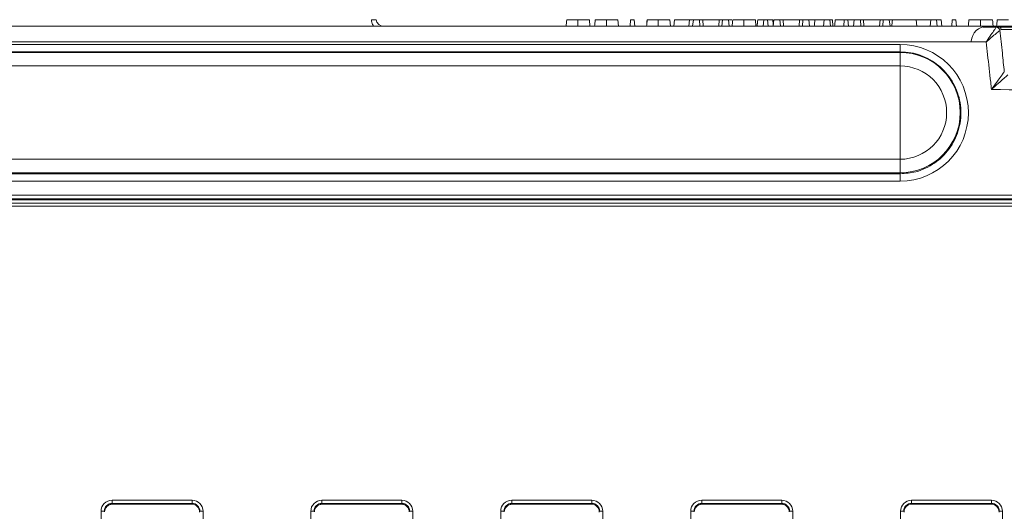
# Model space of a CAD drawing. Header units: millimetres. Extents: x 0 to 2100, y 0 to 1485.
# Tile 24 of 118: x 393 to 471, y 507 to 546. Entities that reach past the tile are written whole.
import ezdxf

# ---------------------------------------------------------------- set-up
doc = ezdxf.new("R2010")
doc.units = ezdxf.units.MM
doc.header["$LTSCALE"] = 5

msp = doc.modelspace()

# ---------------------------------------------------------------- linework, layer by layer
at = {"color": 7, "linetype": 'Continuous', "lineweight": 15}
for p, q in [((437.957, 546.175), (438, 545.675)), ((440.204, 546.175), (440.248, 545.675)), ((441.215, 546.175), (441.171, 545.675)), ((441.215, 546.175), (441.502, 546.175)), ((441.502, 546.175), (441.546, 545.675)), ((444.307, 546.175), (444.35, 545.675)), ((444.669, 546.175), (444.625, 545.675)), ((445.862, 546.175), (444.669, 546.175)), ((445.862, 546.175), (445.818, 545.675)), ((446.171, 546.175), (445.862, 546.175)), ((446.171, 546.175), (446.11, 545.675)), ((446.654, 546.175), (446.171, 546.175)), ((446.654, 546.175), (446.686, 545.675)), ((446.905, 546.175), (446.654, 546.175)), ((446.905, 546.175), (446.937, 545.675)), ((448.205, 546.175), (446.905, 546.175)), ((448.205, 546.175), (448.173, 545.675)), ((448.456, 546.175), (448.205, 546.175)), ((448.456, 546.175), (448.424, 545.675)), ((448.938, 546.175), (448.456, 546.175)), ((448.938, 546.175), (448.999, 545.675)), ((449.211, 546.175), (448.938, 546.175)), ((451.065, 546.175), (451.109, 545.675)), ((451.732, 546.175), (451.689, 545.675)), ((451.732, 546.175), (452.02, 546.175)), ((452.02, 546.175), (452.064, 545.675)), ((452.445, 546.175), (452.02, 546.175)), ((452.445, 546.175), (452.477, 545.814)), ((452.521, 546.175), (452.46, 545.675)), ((453.004, 546.175), (452.521, 546.175)), ((453.004, 546.175), (453.036, 545.675)), ((453.255, 546.175), (453.004, 546.175)), ((453.255, 546.175), (453.287, 545.675)), ((454.555, 546.175), (453.255, 546.175)), ((454.555, 546.175), (454.523, 545.675)), ((454.806, 546.175), (454.555, 546.175)), ((454.806, 546.175), (454.774, 545.675)), ((455.288, 546.175), (454.806, 546.175)), ((455.288, 546.175), (455.349, 545.675)), ((456.01, 546.175), (455.288, 546.175)), ((456.494, 546.175), (456.45, 545.675)), ((456.956, 546.175), (456.494, 546.175)), ((456.956, 546.175), (457, 545.675)), ((457.144, 546.175), (456.956, 546.175)), ((457.144, 546.175), (457.188, 545.675)), ((458.082, 546.175), (457.375, 546.175)), ((458.082, 546.175), (458.039, 545.675)), ((458.082, 546.175), (458.37, 546.175)), ((458.37, 546.175), (458.414, 545.675)), ((458.871, 546.175), (458.37, 546.175)), ((458.871, 546.175), (458.81, 545.675)), ((459.354, 546.175), (458.871, 546.175)), ((459.354, 546.175), (459.386, 545.675)), ((459.605, 546.175), (459.354, 546.175)), ((459.605, 546.175), (459.637, 545.675)), ((460.905, 546.175), (459.605, 546.175)), ((460.905, 546.175), (460.873, 545.675)), ((461.156, 546.175), (460.905, 546.175)), ((461.156, 546.175), (461.124, 545.675)), ((461.638, 546.175), (461.156, 546.175)), ((461.638, 546.175), (461.699, 545.675)), ((461.886, 546.175), (461.638, 546.175)), ((463.765, 546.175), (461.886, 546.175)), ((463.765, 546.175), (463.809, 545.675)), ((464.912, 546.175), (463.765, 546.175)), ((464.912, 546.175), (464.868, 545.675)), ((465.374, 546.175), (464.912, 546.175)), ((465.374, 546.175), (465.418, 545.675)), ((465.741, 546.175), (465.374, 546.175)), ((465.741, 546.175), (465.785, 545.675)), ((466.615, 546.175), (466.571, 545.675)), ((466.615, 546.175), (466.902, 546.175)), ((466.902, 546.175), (466.946, 545.675)), ((314.022, 545.675), (470.194, 545.675)), ((470.092, 545.608), (470.194, 545.675)), ((470.476, 545.408), (470.374, 545.356)), ((469.291, 544.436), (313.981, 544.436)), ((374.989, 544.247), (462.489, 544.247)), ((462.489, 544.247), (462.489, 543.655)), ((462.489, 543.655), (374.989, 543.655)), ((374.989, 543.615), (462.489, 543.615)), ((462.489, 543.615), (462.489, 543.655)), ((462.489, 543.615), (462.489, 542.543)), ((462.489, 542.543), (374.989, 542.543)), ((462.489, 535.185), (462.489, 542.543)), ((374.989, 535.185), (462.489, 535.185)), ((462.489, 534.113), (462.489, 535.185)), ((462.489, 534.113), (374.989, 534.113)), ((374.989, 534.039), (462.489, 534.039)), ((462.489, 533.457), (374.989, 533.457)), ((462.489, 534.039), (462.489, 534.113)), ((462.489, 533.457), (462.489, 534.039)), ((504.373, 532.053), (365.604, 532.053)), ((365.62, 532.356), (504.357, 532.356)), ((368.815, 531.972), (501.162, 531.972)), ((326.232, 531.726), (543.745, 531.726)), ((543.745, 531.478), (326.232, 531.478)), ((400.271, 508.294), (406.582, 508.294)), ((400.271, 508.042), (400.271, 508.294)), ((406.582, 508.042), (400.271, 508.042)), ((400.271, 508.042), (400.301, 507.981)), ((400.301, 507.981), (406.551, 507.981)), ((406.551, 507.981), (406.582, 508.042)), ((406.582, 508.042), (406.582, 508.294)), ((416.833, 508.294), (423.144, 508.294)), ((416.833, 508.294), (416.833, 508.042)), ((423.144, 508.042), (416.833, 508.042)), ((416.833, 508.042), (416.864, 507.981)), ((416.864, 507.981), (423.113, 507.981)), ((423.114, 507.981), (423.144, 508.042)), ((423.144, 508.294), (423.144, 508.042)), ((431.833, 508.294), (438.144, 508.294)), ((431.833, 508.294), (431.833, 508.042)), ((438.144, 508.042), (431.833, 508.042)), ((431.833, 508.042), (431.864, 507.981)), ((431.864, 507.981), (438.114, 507.981)), ((438.114, 507.981), (438.144, 508.042)), ((438.144, 508.294), (438.144, 508.042)), ((446.833, 508.294), (453.144, 508.294)), ((446.833, 508.042), (446.833, 508.294)), ((453.144, 508.042), (446.833, 508.042)), ((446.833, 508.042), (446.864, 507.981)), ((446.864, 507.981), (453.113, 507.981)), ((453.114, 507.981), (453.144, 508.042)), ((453.144, 508.042), (453.144, 508.294)), ((463.396, 508.294), (469.707, 508.294)), ((463.396, 508.042), (463.396, 508.294)), ((469.707, 508.042), (463.396, 508.042)), ((463.396, 508.042), (463.426, 507.981)), ((463.426, 507.981), (469.676, 507.981)), ((469.676, 507.981), (469.707, 508.042)), ((469.707, 508.042), (469.707, 508.294)), ((399.396, 472.568), (399.396, 507.419)), ((407.457, 507.419), (407.457, 472.568)), ((415.958, 472.568), (415.958, 507.419)), ((424.019, 507.419), (424.019, 472.568)), ((430.958, 472.568), (430.958, 507.419)), ((439.019, 507.419), (439.019, 472.568)), ((445.958, 472.568), (445.958, 507.419)), ((454.019, 507.419), (454.019, 472.568)), ((462.521, 472.568), (462.521, 507.419)), ((470.582, 507.419), (470.582, 472.568))]:
    msp.add_line(p, q, dxfattribs=at)
at = {"color": 7, "linetype": 'Continuous', "lineweight": 15, "flags": 128}
for points in [[(421.001, 545.675), (420.956, 545.684), (420.913, 545.712), (420.872, 545.758), (420.836, 545.821), (420.804, 545.898), (420.778, 545.987), (420.759, 546.086), (420.748, 546.191)], [(437.049, 546.175), (437.049, 546.025), (437.049, 545.875), (437.049, 545.675)], [(439.297, 546.175), (439.297, 546.025), (439.297, 545.875), (439.297, 545.675)], [(443.399, 546.175), (443.399, 546.025), (443.399, 545.875), (443.399, 545.675)], [(450.158, 546.175), (450.158, 546.025), (450.158, 545.875), (450.158, 545.675)], [(468.838, 546.175), (468.838, 546.025), (468.839, 545.875), (468.839, 545.675)], [(469.798, 546.175), (469.811, 546.025), (469.824, 545.875), (469.842, 545.675)]]:
    msp.add_lwpolyline(points, dxfattribs=at)
at = {"color": 7, "linetype": 'Continuous', "lineweight": 15}
for centre, radius, start, end in [((421.725, 546.3), 0.625, 190, 270), ((469.362, 544.425), 1.25, 90, 176.99998), ((470.058, 545.287), 0.323, 12.47812, 83.93108), ((470.187, 545.385), 0.29, 4.59644, 88.53225), ((462.489, 538.864), 4.751, 270, 90), ((462.489, 538.864), 3.679, 270, 90), ((399.457, 500.109), 7.311, 88.52467, 90.48406), ((407.395, 500.109), 7.311, 89.51594, 91.47533), ((416.02, 500.109), 7.311, 88.52467, 90.48406), ((423.957, 500.109), 7.311, 89.51594, 91.47533), ((431.02, 500.109), 7.311, 88.52467, 90.48406), ((438.957, 500.109), 7.311, 89.51594, 91.47533), ((446.02, 500.109), 7.311, 88.52467, 90.48406), ((453.957, 500.109), 7.311, 89.51594, 91.47533), ((462.582, 500.109), 7.311, 88.52467, 90.48406), ((470.52, 500.109), 7.311, 89.51594, 91.47533)]:
    msp.add_arc(centre, radius, start, end, dxfattribs=at)
for centre, major_axis, ratio, start_param, end_param in [((462.489, 538.852), (0, 5.395), 0.999995, 3.141593, 6.283185), ((400.271, 507.419), (0.744, -0.46), 0.999915, 2.124401, 3.695121), ((400.271, 507.417), (0.452, -0.432), 0.999832, 2.3335, 3.90422), ((400.307, 507.356), (0.63, 0), 0.991312, 1.570796, 3.132866), ((406.551, 507.356), (0.532, 0.329), 0.999915, 5.729657, 7.300377), ((406.581, 507.419), (0.744, 0.46), 0.999915, 5.729657, 7.300377), ((406.581, 507.417), (0.452, 0.432), 0.999832, 5.520558, 7.091278), ((416.833, 507.419), (0.744, -0.46), 0.999915, 2.124401, 3.695121), ((416.833, 507.417), (0.452, -0.432), 0.999832, 2.3335, 3.90422), ((416.869, 507.356), (0.63, 0), 0.991312, 1.570799, 3.132866), ((423.108, 507.356), (0.63, 0), 0.991312, 0.008726, 1.570793), ((423.144, 507.419), (0.744, 0.46), 0.999915, 5.729657, 7.300377), ((423.144, 507.417), (0.452, 0.432), 0.999832, 5.520558, 7.091278), ((431.833, 507.419), (0.744, -0.46), 0.999915, 2.124401, 3.695121), ((431.833, 507.417), (0.452, -0.432), 0.999832, 2.3335, 3.90422), ((431.869, 507.356), (0.63, 0), 0.991312, 1.570796, 3.132866), ((438.114, 507.356), (0.532, 0.329), 0.999915, 5.729657, 7.300377), ((438.144, 507.419), (0.744, 0.46), 0.999915, 5.729657, 7.300377), ((438.144, 507.417), (0.452, 0.432), 0.999832, 5.520558, 7.091278), ((446.833, 507.419), (0.744, -0.46), 0.999915, 2.124401, 3.695121), ((446.833, 507.417), (0.452, -0.432), 0.999832, 2.3335, 3.90422), ((446.869, 507.356), (0.63, 0), 0.991312, 1.570796, 3.132866), ((453.108, 507.356), (0.63, 0), 0.991312, 0.008726, 1.570793), ((453.144, 507.419), (0.744, 0.46), 0.999915, 5.729657, 7.300377), ((453.144, 507.417), (0.452, 0.432), 0.999832, 5.520558, 7.091278), ((463.396, 507.419), (0.744, -0.46), 0.999915, 2.124401, 3.695121), ((463.396, 507.417), (0.452, -0.432), 0.999832, 2.3335, 3.90422), ((463.426, 507.356), (0.532, -0.329), 0.999915, 2.124401, 3.695121), ((469.676, 507.356), (0.532, 0.329), 0.999915, 5.729657, 7.300377), ((469.706, 507.419), (0.744, 0.46), 0.999915, 5.729657, 7.300377), ((469.706, 507.417), (0.452, 0.432), 0.999832, 5.520558, 7.091278)]:
    msp.add_ellipse(centre, major_axis=major_axis, ratio=ratio, start_param=start_param, end_param=end_param, dxfattribs=at)
for points, knots in [([(421.11, 546.191), (421.104, 546.185), (421.094, 546.172), (420.987, 546.17), (420.86, 546.179), (420.773, 546.188), (420.748, 546.191)], [0, 0, 0, 0, 0.295264, 0.587842, 0.879721, 1, 1, 1, 1]), ([(436.168, 546.175), (436.16, 546.091), (436.144, 545.925), (436.128, 545.758), (436.12, 545.675)], [0, 0, 0, 0, 0.5, 1, 1, 1, 1]), ([(436.171, 546.175), (436.163, 546.091), (436.145, 545.925), (436.128, 545.758), (436.12, 545.675)], [0, 0, 0, 0, 0.5, 1, 1, 1, 1]), ([(437.049, 546.175), (436.947, 546.175), (436.737, 546.175), (436.476, 546.175), (436.275, 546.175), (436.193, 546.175), (436.172, 546.175), (436.168, 546.175)], [0, 0, 0, 0, 0.222048, 0.45733, 0.656678, 0.92699, 1, 1, 1, 1]), ([(437.957, 546.175), (437.94, 546.175), (437.912, 546.175), (437.675, 546.175), (437.394, 546.175), (437.162, 546.175), (437.049, 546.175)], [0, 0, 0, 0, 0.335593, 0.56019, 0.785444, 1, 1, 1, 1]), ([(438.415, 546.175), (438.407, 546.091), (438.391, 545.925), (438.375, 545.758), (438.367, 545.675)], [0, 0, 0, 0, 0.4999999, 1, 1, 1, 1]), ([(438.418, 546.175), (438.41, 546.091), (438.393, 545.925), (438.376, 545.758), (438.367, 545.675)], [0, 0, 0, 0, 0.5, 1, 1, 1, 1]), ([(439.297, 546.175), (439.194, 546.175), (438.984, 546.175), (438.723, 546.175), (438.522, 546.175), (438.44, 546.175), (438.42, 546.175), (438.415, 546.175)], [0, 0, 0, 0, 0.222048, 0.45733, 0.656678, 0.92699, 1, 1, 1, 1]), ([(440.204, 546.175), (440.187, 546.175), (440.159, 546.175), (439.922, 546.175), (439.641, 546.175), (439.41, 546.175), (439.297, 546.175)], [0, 0, 0, 0, 0.335593, 0.56019, 0.785444, 1, 1, 1, 1]), ([(442.518, 546.175), (442.51, 546.091), (442.494, 545.925), (442.478, 545.758), (442.47, 545.675)], [0, 0, 0, 0, 0.5, 1, 1, 1, 1]), ([(442.521, 546.175), (442.513, 546.091), (442.495, 545.925), (442.478, 545.758), (442.47, 545.675)], [0, 0, 0, 0, 0.5, 1, 1, 1, 1]), ([(443.399, 546.175), (443.297, 546.175), (443.087, 546.175), (442.826, 546.175), (442.625, 546.175), (442.543, 546.175), (442.522, 546.175), (442.518, 546.175)], [0, 0, 0, 0, 0.222048, 0.45733, 0.656678, 0.92699, 1, 1, 1, 1]), ([(444.307, 546.175), (444.29, 546.175), (444.262, 546.175), (444.025, 546.175), (443.744, 546.175), (443.512, 546.175), (443.399, 546.175)], [0, 0, 0, 0, 0.335593, 0.56019, 0.785444, 1, 1, 1, 1]), ([(449.277, 546.175), (449.269, 546.091), (449.252, 545.925), (449.236, 545.758), (449.228, 545.675)], [0, 0, 0, 0, 0.5, 1, 1, 1, 1]), ([(449.28, 546.175), (449.271, 546.091), (449.254, 545.925), (449.237, 545.758), (449.228, 545.675)], [0, 0, 0, 0, 0.5, 1, 1, 1, 1]), ([(450.158, 546.175), (450.056, 546.175), (449.845, 546.175), (449.585, 546.175), (449.384, 546.175), (449.301, 546.175), (449.281, 546.175), (449.277, 546.175)], [0, 0, 0, 0, 0.222048, 0.45733, 0.656678, 0.92699, 1, 1, 1, 1]), ([(451.065, 546.175), (451.048, 546.175), (451.021, 546.175), (450.784, 546.175), (450.503, 546.175), (450.271, 546.175), (450.158, 546.175)], [0, 0, 0, 0, 0.335593, 0.56019, 0.785444, 1, 1, 1, 1]), ([(451.249, 546.175), (451.241, 546.091), (451.227, 545.925), (451.212, 545.758), (451.205, 545.675)], [0, 0, 0, 0, 0.5, 1, 1, 1, 1]), ([(451.704, 546.175), (451.646, 546.175), (451.507, 546.175), (451.344, 546.175), (451.249, 546.175)], [0, 0, 0, 0, 0.414266, 1, 1, 1, 1]), ([(455.76, 546.175), (455.753, 546.091), (455.738, 545.925), (455.723, 545.758), (455.716, 545.675)], [0, 0, 0, 0, 0.5, 1, 1, 1, 1]), ([(456.494, 546.175), (456.425, 546.175), (456.286, 546.175), (456.041, 546.175), (455.854, 546.175), (455.76, 546.175)], [0, 0, 0, 0, 0.3262914, 0.6584886, 1, 1, 1, 1]), ([(457.375, 546.175), (457.367, 546.091), (457.35, 545.925), (457.334, 545.758), (457.325, 545.675)], [0, 0, 0, 0, 0.5, 1, 1, 1, 1]), ([(461.886, 546.175), (461.878, 546.091), (461.861, 545.925), (461.845, 545.758), (461.837, 545.675)], [0, 0, 0, 0, 0.5, 1, 1, 1, 1]), ([(467.919, 546.175), (467.911, 546.091), (467.894, 545.925), (467.878, 545.758), (467.87, 545.675)], [0, 0, 0, 0, 0.5, 1, 1, 1, 1]), ([(468.838, 546.175), (468.736, 546.175), (468.541, 546.175), (468.281, 546.175), (468.083, 546.175), (467.966, 546.175), (467.934, 546.175), (467.919, 546.175)], [0, 0, 0, 0, 0.216571, 0.41591, 0.614881, 0.822161, 1, 1, 1, 1]), ([(469.798, 546.175), (469.777, 546.175), (469.74, 546.175), (469.531, 546.175), (469.302, 546.175), (469.068, 546.175), (468.909, 546.175), (468.838, 546.175)], [0, 0, 0, 0, 0.336732, 0.568731, 0.72257, 0.876726, 1, 1, 1, 1]), ([(470.165, 546.175), (470.157, 546.091), (470.141, 545.925), (470.125, 545.758), (470.117, 545.675)], [0, 0, 0, 0, 0.5, 1, 1, 1, 1]), ([(470.168, 546.175), (470.16, 546.091), (470.143, 545.925), (470.126, 545.758), (470.117, 545.675)], [0, 0, 0, 0, 0.5, 1, 1, 1, 1]), ([(471.047, 546.175), (470.944, 546.175), (470.734, 546.175), (470.473, 546.175), (470.272, 546.175), (470.19, 546.175), (470.17, 546.175), (470.165, 546.175)], [0, 0, 0, 0, 0.222048, 0.45733, 0.656678, 0.92699, 1, 1, 1, 1]), ([(481.571, 545.519), (480.299, 545.533), (477.439, 545.563), (473.677, 545.587), (470.667, 545.605), (469.449, 545.611), (469.059, 545.613)], [0, 0, 0, 0, 0.244732, 0.550445, 0.856219, 1, 1, 1, 1]), ([(469.291, 544.436), (469.292, 544.438), (469.297, 544.445), (469.311, 544.466), (469.352, 544.525), (469.39, 544.581), (469.532, 544.79), (469.733, 545.085), (469.97, 545.432), (470.054, 545.552), (470.092, 545.608)], [0, 0, 0, 0, 0.004563, 0.014687, 0.043182, 0.128349, 0.132369, 0.481357, 0.761607, 1, 1, 1, 1]), ([(470.374, 545.356), (470.322, 545.313), (470.209, 545.218), (469.888, 544.946), (469.616, 544.714), (469.425, 544.55), (469.373, 544.506), (469.318, 544.459), (469.299, 544.443), (469.293, 544.437), (469.291, 544.436)], [0, 0, 0, 0, 0.238393, 0.518646, 0.867797, 0.871652, 0.956816, 0.985312, 0.995437, 1, 1, 1, 1]), ([(470.194, 545.675), (474.129, 545.675), (480.565, 545.675), (488.59, 545.675), (494.052, 545.675), (498.168, 545.675), (500.945, 545.675), (502.654, 545.675), (502.75, 545.675), (502.792, 545.675)], [0, 0, 0, 0, 0.241495, 0.394955, 0.548388, 0.66802, 0.788111, 0.90815, 1, 1, 1, 1]), ([(470.374, 545.356), (470.438, 544.759), (470.554, 543.67), (470.669, 542.581), (470.72, 542.089)], [0, 0, 0, 0, 0.548443, 1, 1, 1, 1]), ([(502.975, 545.637), (502.999, 545.636), (503.072, 545.635), (502.166, 545.63), (500.389, 545.623), (497.789, 545.613), (494.014, 545.598), (488.811, 545.572), (483.456, 545.536), (477.36, 545.484), (473.426, 545.441), (470.476, 545.408)], [0, 0, 0, 0, 0.049267, 0.147472, 0.248847, 0.350301, 0.451719, 0.605017, 0.758577, 0.818862, 1, 1, 1, 1]), ([(469.707, 540.686), (469.686, 540.878), (469.585, 541.797), (469.446, 543.047), (469.328, 544.104), (469.291, 544.436)], [0, 0, 0, 0, 0.153705, 0.734943, 1, 1, 1, 1]), ([(462.489, 534.039), (462.91, 534.072), (463.871, 534.146), (465.257, 534.81), (466.439, 535.947), (467.176, 537.42), (467.384, 539.051), (467.04, 540.66), (466.184, 542.066), (464.911, 543.102), (463.602, 543.595), (462.776, 543.639), (462.489, 543.655)], [0, 0, 0, 0, 0.083848, 0.191192, 0.298537, 0.405886, 0.513242, 0.6206, 0.727958, 0.835312, 0.942661, 1, 1, 1, 1]), ([(469.707, 540.686), (469.709, 540.688), (469.739, 540.73), (469.919, 540.98), (470.209, 541.383), (470.537, 541.836), (470.664, 542.012), (470.72, 542.089)], [0, 0, 0, 0, 0.004464, 0.077734, 0.467811, 0.765881, 1, 1, 1, 1]), ([(470.998, 541.841), (470.926, 541.777), (470.764, 541.633), (470.347, 541.26), (469.977, 540.928), (469.748, 540.722), (469.71, 540.688), (469.707, 540.686)], [0, 0, 0, 0, 0.234113, 0.532189, 0.922267, 0.995536, 1, 1, 1, 1]), ([(552.092, 535.064), (551.27, 535.177), (544.728, 536.078), (532.436, 537.549), (513.268, 539.27), (492.352, 540.481), (477.182, 540.618), (469.707, 540.686)], [0, 0, 0, 0, 0.030121, 0.239728, 0.449335, 0.728679, 1, 1, 1, 1]), ([(399.676, 507.362), (399.686, 507.442), (399.705, 507.603), (399.849, 507.808), (400.055, 507.953), (400.219, 507.972), (400.301, 507.981)], [0, 0, 0, 0, 0.245899, 0.497266, 0.748633, 1, 1, 1, 1]), ([(416.239, 507.362), (416.248, 507.442), (416.268, 507.603), (416.411, 507.808), (416.618, 507.953), (416.782, 507.972), (416.864, 507.981)], [0, 0, 0, 0, 0.245899, 0.497266, 0.748633, 1, 1, 1, 1]), ([(423.114, 507.981), (423.195, 507.972), (423.359, 507.953), (423.566, 507.808), (423.709, 507.603), (423.729, 507.442), (423.739, 507.362)], [0, 0, 0, 0, 0.251367, 0.502734, 0.754101, 1, 1, 1, 1]), ([(431.239, 507.362), (431.248, 507.442), (431.268, 507.603), (431.411, 507.808), (431.618, 507.953), (431.782, 507.972), (431.864, 507.981)], [0, 0, 0, 0, 0.2458986, 0.4972657, 0.7486329, 1, 1, 1, 1]), ([(446.239, 507.362), (446.248, 507.442), (446.268, 507.603), (446.411, 507.808), (446.618, 507.953), (446.782, 507.972), (446.864, 507.981)], [0, 0, 0, 0, 0.245899, 0.497266, 0.748633, 1, 1, 1, 1]), ([(453.114, 507.981), (453.195, 507.972), (453.359, 507.953), (453.566, 507.808), (453.709, 507.603), (453.729, 507.442), (453.739, 507.362)], [0, 0, 0, 0, 0.251367, 0.502734, 0.754101, 1, 1, 1, 1])]:
    msp.add_open_spline(points, degree=3, knots=knots, dxfattribs=at)

doc.saveas('drawing.dxf')
